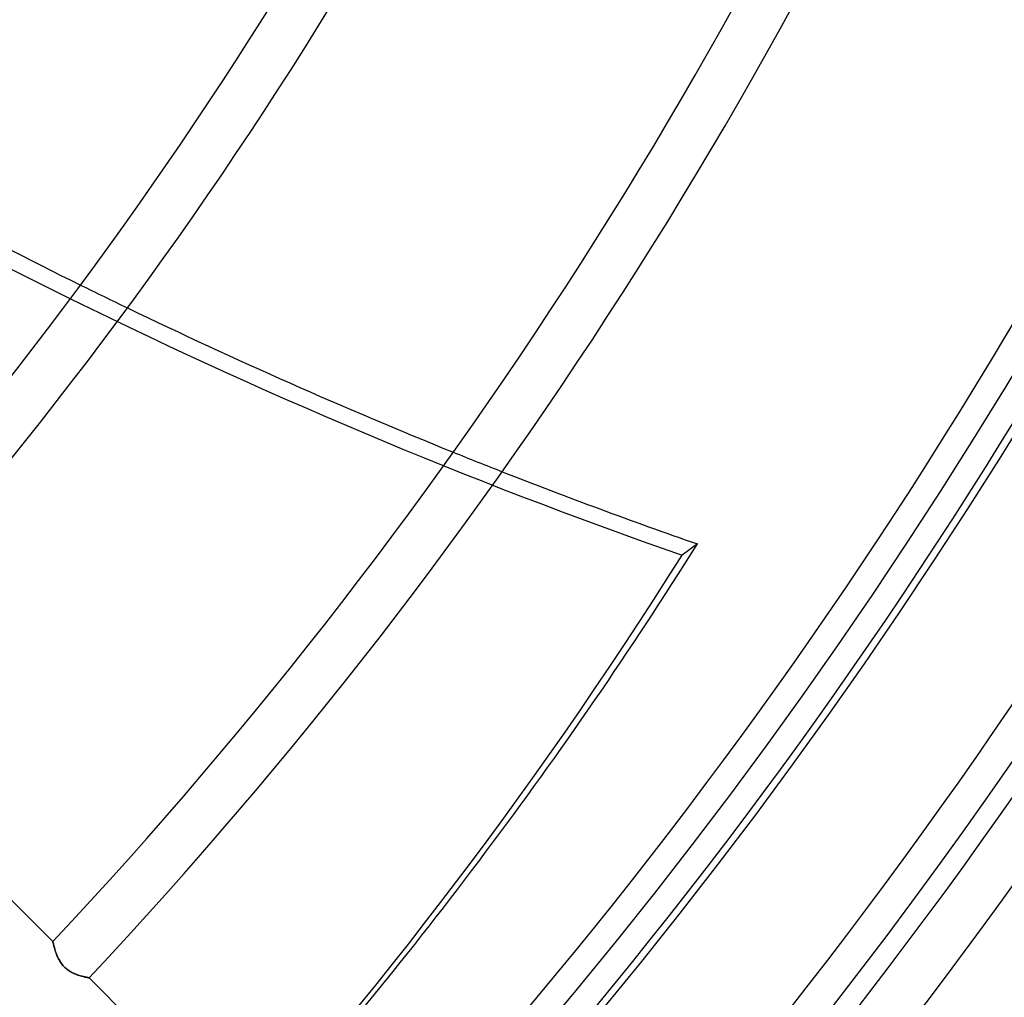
# Model space of a CAD drawing. Header units: millimetres. Extents: x -215 to 215, y -215 to 215.
# Tile 27 of 57: x 105 to 136, y -101 to -71. Entities that reach past the tile are written whole.
import ezdxf

# ---------------------------------------------------------------- set-up
doc = ezdxf.new("R2010")
doc.units = ezdxf.units.MM
doc.layers.add('MAIN-1', color=7, linetype='Continuous')
doc.layers.add('MAIN-2', color=7, linetype='Continuous')

msp = doc.modelspace()

# ---------------------------------------------------------------- linework, layer by layer
at = {"layer": 'MAIN-1'}
for p, q in [((106.081, -99.357), (98.456, -91.731)), ((106.082, -99.358), (106.081, -99.357)), ((106.083, -99.363), (106.082, -99.358)), ((106.084, -99.37), (106.083, -99.363)), ((106.086, -99.381), (106.084, -99.37)), ((106.089, -99.394), (106.086, -99.381)), ((106.093, -99.409), (106.089, -99.394)), ((106.097, -99.428), (106.093, -99.409)), ((106.102, -99.448), (106.097, -99.428)), ((106.107, -99.471), (106.102, -99.448)), ((106.114, -99.496), (106.107, -99.471)), ((106.121, -99.523), (106.114, -99.496)), ((106.128, -99.551), (106.121, -99.523)), ((106.137, -99.581), (106.128, -99.551)), ((106.146, -99.612), (106.137, -99.581)), ((106.156, -99.644), (106.146, -99.612)), ((106.167, -99.678), (106.156, -99.644)), ((106.179, -99.712), (106.167, -99.678)), ((106.192, -99.746), (106.179, -99.712)), ((106.206, -99.781), (106.192, -99.746)), ((106.221, -99.817), (106.206, -99.781)), ((106.237, -99.852), (106.221, -99.817)), ((106.255, -99.887), (106.237, -99.852)), ((106.274, -99.922), (106.255, -99.887)), ((106.294, -99.958), (106.274, -99.922)), ((106.316, -99.992), (106.294, -99.958)), ((106.34, -100.027), (106.316, -99.992)), ((106.365, -100.06), (106.34, -100.027)), ((106.392, -100.093), (106.365, -100.06)), ((106.421, -100.124), (106.392, -100.093)), ((106.45, -100.153), (106.421, -100.124)), ((106.481, -100.182), (106.45, -100.153)), ((106.514, -100.208), (106.481, -100.182)), ((106.547, -100.234), (106.514, -100.208)), ((106.581, -100.257), (106.547, -100.234)), ((106.616, -100.279), (106.581, -100.257)), ((106.651, -100.299), (106.616, -100.279)), ((106.686, -100.317), (106.651, -100.299)), ((106.721, -100.334), (106.686, -100.317)), ((106.756, -100.35), (106.721, -100.334)), ((106.791, -100.364), (106.756, -100.35)), ((106.825, -100.377), (106.791, -100.364)), ((106.859, -100.39), (106.825, -100.377)), ((106.892, -100.401), (106.859, -100.39)), ((106.925, -100.411), (106.892, -100.401)), ((106.956, -100.42), (106.925, -100.411)), ((106.987, -100.429), (106.956, -100.42)), ((107.016, -100.437), (106.987, -100.429)), ((107.044, -100.444), (107.016, -100.437)), ((107.07, -100.45), (107.044, -100.444)), ((107.093, -100.456), (107.07, -100.45)), ((107.115, -100.46), (107.093, -100.456)), ((107.135, -100.465), (107.115, -100.46)), ((107.153, -100.468), (107.135, -100.465)), ((107.168, -100.471), (107.153, -100.468)), ((107.18, -100.474), (107.168, -100.471)), ((107.19, -100.476), (107.18, -100.474)), ((107.197, -100.477), (107.19, -100.476)), ((107.201, -100.478), (107.197, -100.477)), ((107.203, -100.478), (107.201, -100.478)), ((114.828, -108.103), (107.203, -100.478))]:
    msp.add_line(p, q, dxfattribs=at)
for radius, start in [(108.255, 317.51747), (109.841, 317.48109), (120.618, 317.2593), (122.204, 317.22996), (132.982, 317.04914), (134.566, 317.02501), (145.345, 316.87478), (146.929, 316.85456), (157.708, 316.72776), (159.292, 316.66411), (164, 316.66147), (165.632, 316.64509), (167.218, 316.58475), (173.558, 316.56997), (175.143, 316.47257)]:
    msp.add_arc((0, 0), radius, start, 0, dxfattribs=at)
for centre, major_axis, start_param, end_param in [((144.651, 59.326), (-96.891, 133.358), 2.077323, 2.146755), ((144.651, 59.326), (-96.891, 133.358), 2.157083, 2.228238), ((144.651, 59.326), (-96.891, 133.358), 2.238849, 2.280953), ((-27.711, 38.642), (-118.691, 163.364), -2.966352, -2.827433)]:
    msp.add_ellipse(centre, major_axis=major_axis, ratio=0.809017, start_param=start_param, end_param=end_param, dxfattribs=at)
at = {"layer": 'MAIN-2'}
for p, q in [((126.011, -87.054), (125.536, -87.4)), ((106.081, -99.357), (106.082, -99.358)), ((106.082, -99.358), (106.083, -99.363)), ((106.083, -99.363), (106.084, -99.37)), ((106.084, -99.37), (106.086, -99.38)), ((106.086, -99.38), (106.089, -99.393)), ((106.089, -99.393), (106.093, -99.409)), ((106.093, -99.409), (106.097, -99.427)), ((106.097, -99.427), (106.102, -99.447)), ((106.102, -99.447), (106.107, -99.47)), ((106.107, -99.47), (106.113, -99.495)), ((106.113, -99.495), (106.12, -99.521)), ((106.12, -99.521), (106.128, -99.549)), ((106.128, -99.549), (106.136, -99.579)), ((106.136, -99.579), (106.145, -99.61)), ((106.145, -99.61), (106.155, -99.642)), ((106.155, -99.642), (106.166, -99.675)), ((106.166, -99.675), (106.178, -99.709)), ((106.178, -99.709), (106.191, -99.743)), ((106.191, -99.743), (106.205, -99.778)), ((106.205, -99.778), (106.22, -99.813)), ((106.22, -99.813), (106.236, -99.848)), ((106.236, -99.848), (106.253, -99.884)), ((106.253, -99.884), (106.272, -99.92)), ((106.272, -99.92), (106.293, -99.955)), ((106.293, -99.955), (106.315, -99.99)), ((106.315, -99.99), (106.339, -100.025)), ((106.339, -100.025), (106.364, -100.059)), ((106.364, -100.059), (106.391, -100.092)), ((106.391, -100.092), (106.42, -100.123)), ((106.42, -100.123), (106.45, -100.153)), ((106.45, -100.153), (106.482, -100.182)), ((106.482, -100.182), (106.515, -100.209)), ((106.515, -100.209), (106.549, -100.235)), ((106.549, -100.235), (106.583, -100.258)), ((106.583, -100.258), (106.619, -100.28)), ((106.619, -100.28), (106.654, -100.301)), ((106.654, -100.301), (106.69, -100.319)), ((106.69, -100.319), (106.726, -100.336)), ((106.726, -100.336), (106.762, -100.352)), ((106.762, -100.352), (106.797, -100.367)), ((106.797, -100.367), (106.831, -100.38)), ((106.831, -100.38), (106.865, -100.392)), ((106.865, -100.392), (106.899, -100.403)), ((106.899, -100.403), (106.931, -100.413)), ((106.931, -100.413), (106.962, -100.422)), ((106.962, -100.422), (106.992, -100.43)), ((106.992, -100.43), (107.02, -100.438)), ((107.02, -100.438), (107.047, -100.445)), ((107.047, -100.445), (107.072, -100.451)), ((107.072, -100.451), (107.096, -100.456)), ((107.096, -100.456), (107.117, -100.461)), ((107.117, -100.461), (107.136, -100.465)), ((107.136, -100.465), (107.153, -100.468)), ((107.153, -100.468), (107.168, -100.471)), ((107.168, -100.471), (107.18, -100.474)), ((107.18, -100.474), (107.19, -100.476)), ((107.19, -100.476), (107.197, -100.477)), ((107.197, -100.477), (107.201, -100.478)), ((107.201, -100.478), (107.203, -100.478))]:
    msp.add_line(p, q, dxfattribs=at)
for radius, start in [(165, 179.99998), (159.5, 270.00002), (158.5, 270.00002)]:
    msp.add_arc((0, 0), radius, start, 0, dxfattribs=at)
for centre, major_axis, start_param, end_param in [((144.176, 58.981), (-96.891, 133.358), 1.73342, 2.280953), ((144.651, 59.326), (-96.891, 133.358), 2.146755, 2.157083), ((144.651, 59.326), (-96.891, 133.358), 2.228238, 2.238849), ((-28.187, 38.296), (118.691, -163.364), 0, 0.314159)]:
    msp.add_ellipse(centre, major_axis=major_axis, ratio=0.809017, start_param=start_param, end_param=end_param, dxfattribs=at)

doc.saveas('drawing.dxf')
